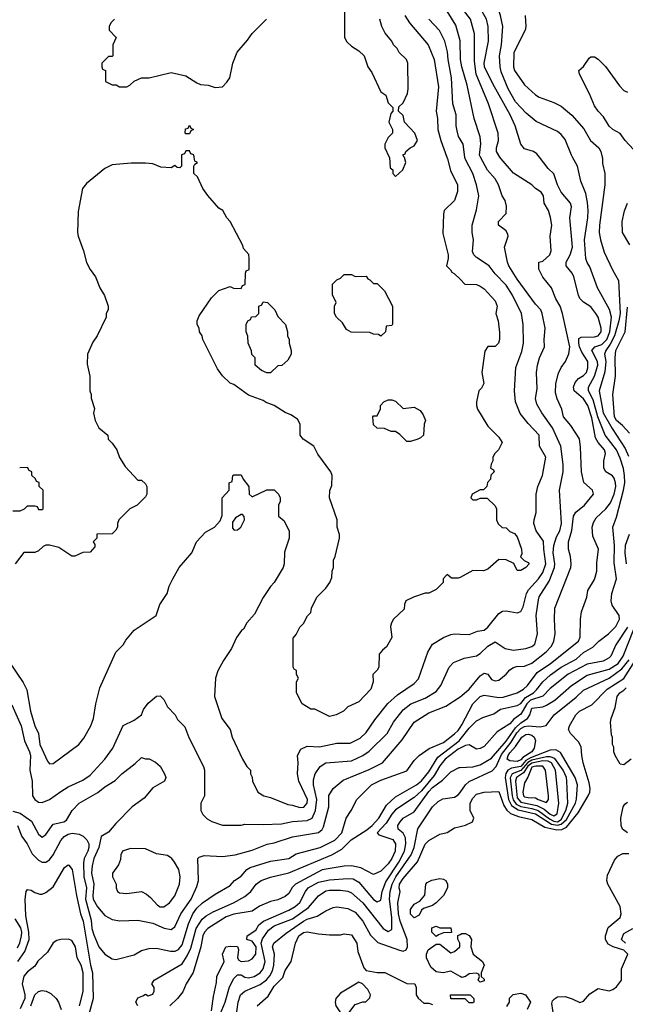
# Model space of a CAD drawing. Header units: inches. Extents: x 1793389 to 1900389, y 320802 to 470796.
# Tile 212 of 256: x 1837607 to 1840898, y 375398 to 380746. Entities that reach past the tile are written whole.
import ezdxf

# ---------------------------------------------------------------- set-up
doc = ezdxf.new("R2010")
doc.units = ezdxf.units.IN
doc.header["$MEASUREMENT"] = 0
for name, color, linetype in [('B8337', 7, 'Continuous'), ('B8338', 7, 'Continuous'), ('B8347', 7, 'Continuous'), ('B8348', 7, 'Continuous')]:
    doc.layers.add(name, color=color, linetype=linetype)

msp = doc.modelspace()

# ---------------------------------------------------------------- linework, layer by layer
at = {"layer": 'B8337', "color": 2}
for points, elevation in [([(1838487.1, 380000), (1838486, 379950), (1838478, 379942), (1838463.6, 379943.6), (1838450, 379954), (1838430, 379942), (1838374, 379946), (1838330, 379962.8), (1838290, 379966.8), (1838212.9, 379967.1), (1838110, 379957.3), (1838070, 379938.8), (1837970, 379856), (1837949.2, 379830), (1837924.7, 379704.7), (1837921.2, 379590), (1837925.2, 379570), (1837954, 379490), (1837970, 379428), (1837989.5, 379389.5), (1838019, 379350), (1838042, 379290), (1838068.9, 379248.9), (1838088, 379190), (1838088, 379170), (1838078, 379150), (1838078, 379130), (1838028, 379030), (1838004.7, 378995.3), (1837975.3, 378930), (1837974.6, 378874.6), (1837988.7, 378810), (1837988.7, 378730), (1837995.3, 378710), (1837995.3, 378690), (1838013.6, 378633.6), (1838008.9, 378608.9), (1838018, 378570), (1838038, 378530), (1838086, 378490), (1838087.3, 378467.3), (1838110, 378446), (1838135.3, 378410), (1838149.1, 378369.1), (1838180.2, 378320.2), (1838250, 378246), (1838270, 378246), (1838290, 378226), (1838298, 378210), (1838298, 378170), (1838290, 378154), (1838246, 378110), (1838206, 378090), (1838146, 378030), (1838138, 378010), (1838138, 377990), (1838130, 377974), (1838110, 377954), (1838027.3, 377952.7), (1838026, 377930), (1838006, 377910), (1838016.4, 377896.4), (1838016.4, 377883.6), (1837990, 377854), (1837950, 377852), (1837907.3, 377832.7), (1837890, 377832), (1837819.6, 377879.6), (1837770, 377892), (1837750, 377892), (1837734.6, 377885.4), (1837710, 377862), (1837690, 377852), (1837630, 377852), (1837582, 377790)], 230), ([(1840000, 377717.3), (1839990, 377712), (1839952.7, 377712.7), (1839930, 377732), (1839926, 377730), (1839908, 377710), (1839908, 377690), (1839870, 377652), (1839830, 377632), (1839810, 377632), (1839746, 377610), (1839706, 377590), (1839698, 377570), (1839696.4, 377543.6), (1839638, 377490), (1839628, 377470), (1839622, 377450), (1839628.7, 377390), (1839600.4, 377339.6), (1839578, 377322), (1839560.4, 377299.6), (1839558, 377230), (1839550, 377214), (1839526, 377190), (1839528, 377150), (1839515.3, 377110), (1839450, 377042), (1839390, 377014), (1839366, 376990), (1839326, 376970), (1839290, 376962), (1839210, 377002), (1839190, 377002), (1839142, 377030), (1839112, 377090), (1839112, 377150), (1839122, 377170), (1839112, 377190), (1839111.6, 377211.6), (1839098, 377218), (1839094, 377230), (1839092.7, 377387.3), (1839110, 377406), (1839130, 377446), (1839150, 377466), (1839171.6, 377508.4), (1839190, 377526), (1839192, 377550), (1839222, 377610), (1839270, 377658), (1839292, 377690), (1839303.6, 377716.4), (1839304.7, 377750), (1839311.6, 377771.6), (1839312, 377810), (1839322, 377830), (1839344.7, 377930), (1839344.7, 377950), (1839332, 377990), (1839331.3, 378030), (1839291.3, 378150), (1839291.6, 378188.4), (1839303.6, 378216.4), (1839304.7, 378270), (1839298, 378290), (1839226.8, 378386.8), (1839204.7, 378430), (1839147.5, 378467.5), (1839132, 378490), (1839132, 378550), (1839116.9, 378576.9), (1839079.8, 378599.8), (1839050, 378612), (1838990, 378651.3), (1838947.1, 378667.1), (1838930, 378678), (1838850, 378706), (1838770, 378764.7), (1838750, 378772), (1838710, 378812), (1838682, 378850), (1838602, 379010), (1838598, 379030), (1838584.7, 379050), (1838582, 379070), (1838572, 379090), (1838572, 379110), (1838582, 379138), (1838650, 379235.3), (1838690, 379275.3), (1838750, 379298), (1838768.9, 379288.9), (1838810, 379286), (1838818, 379302), (1838832.7, 379307.3), (1838834, 379370), (1838838, 379382), (1838854, 379390), (1838854, 379450), (1838851.6, 379471.6), (1838823.6, 379503.6), (1838819.6, 379519.6), (1838751.3, 379650), (1838732, 379670), (1838711.3, 379710), (1838690, 379722), (1838630, 379792), (1838602, 379830), (1838572.7, 379892.7), (1838554, 379910), (1838554, 379950), (1838558, 379962), (1838574, 379970), (1838558, 379978), (1838554.6, 380000)], 230), ([(1839615.3, 380000), (1839616.9, 379996.9), (1839621, 379941), (1839634, 379930), (1839634, 379910), (1839650, 379894), (1839688.4, 379931.6), (1839706, 379970), (1839698, 379998), (1839696.6, 380000)], 234), ([(1839928.1, 380000), (1839931.8, 379990), (1839947.3, 379927.3), (1839986.6, 379850), (1839986, 379814), (1839970, 379764.7), (1839914, 379710), (1839909, 379690), (1839905.6, 379585.6), (1839935.3, 379470), (1839935.3, 379450), (1839926, 379410), (1839948.4, 379388.4), (1839955.3, 379375.3), (1839968.4, 379368.4), (1840000, 379336.4)], 230), ([(1837570, 378078), (1837610, 378078), (1837634, 378090), (1837650, 378106), (1837690, 378106), (1837702, 378102), (1837710, 378086), (1837730, 378086), (1837734, 378090), (1837734, 378190), (1837714, 378210), (1837712.7, 378232.7), (1837698, 378238), (1837692.7, 378252.7), (1837674, 378270), (1837674, 378290), (1837658, 378298), (1837650, 378314), (1837607.3, 378312.7)], 230), ([(1837505.1, 377325.1), (1837626.9, 377146.9), (1837646.6, 377106.6), (1837666.7, 376990), (1837688.8, 376910), (1837710.4, 376870), (1837716.3, 376810), (1837758, 376718), (1837770, 376704.7), (1837790, 376706), (1837928.7, 376810), (1837955.5, 376844.5), (1837994, 376910), (1838009, 376950), (1838021.2, 377030), (1838043.2, 377116.8), (1838129.3, 377310.7), (1838168.7, 377350), (1838183.2, 377376.8), (1838230, 377431), (1838348, 377510), (1838368.7, 377570), (1838408.7, 377630), (1838419, 377670), (1838439, 377710), (1838474, 377770), (1838542, 377850), (1838568, 377910), (1838616.4, 377963.6), (1838666, 377990), (1838696.4, 378023.6), (1838707.3, 378052.7), (1838708, 378150), (1838746, 378190), (1838746, 378230), (1838762, 378238), (1838766, 378270), (1838770, 378274), (1838810, 378274), (1838822, 378250), (1838852, 378210), (1838854, 378170), (1838870, 378154), (1838950, 378192), (1838990, 378192), (1839014, 378170), (1839022, 378150), (1839022, 378130), (1839014, 378110), (1839014, 378050), (1839043.6, 378023.6), (1839071.6, 377968.4), (1839071.3, 377930), (1839045.4, 377854.6), (1839044.7, 377790), (1839038, 377770), (1838990.8, 377689.2), (1838970, 377668), (1838930, 377608), (1838882.8, 377517.2), (1838842, 377470), (1838823.6, 377436.4), (1838811.6, 377428.4), (1838784.7, 377390), (1838758, 377330), (1838714.4, 377265.6), (1838684.7, 377210), (1838671.3, 377170), (1838666, 377070), (1838706, 376950), (1838750.9, 376890.9), (1838762, 376850), (1838818, 376730), (1838842, 376690), (1838862, 376670), (1838862, 376650), (1838871.1, 376631.1), (1838872, 376610), (1838902, 376550), (1838934, 376530), (1838970, 376522), (1839063.4, 376483.4), (1839090, 376480.7), (1839130, 376467.7), (1839151.3, 376468.7), (1839169.2, 376490), (1839171.1, 376510), (1839123.6, 376610), (1839116.9, 376650), (1839119.5, 376710), (1839116, 376750), (1839135.1, 376784.9), (1839170, 376800.7), (1839235.9, 376795.9), (1839330, 376817.1), (1839402.5, 376817.5), (1839456.6, 376843.4), (1839490, 376874), (1839536.1, 376943.9), (1839608.2, 377031.8), (1839660.8, 377079.2), (1839750, 377140.7), (1839774.2, 377165.8), (1839825.2, 377310), (1839850, 377354), (1839909.6, 377390.4), (1839950, 377407.3), (1839970, 377410.7), (1840000, 377409.4)], 226), ([(1837564.5, 377024.5), (1837615.5, 376910), (1837634, 376830), (1837661.1, 376770), (1837665.3, 376750), (1837662.4, 376670), (1837675.5, 376610), (1837677.3, 376530), (1837690, 376511), (1837710, 376496), (1837730, 376494.8), (1837770, 376510.8), (1837830, 376554.8), (1837870, 376578.8), (1837950, 376614.8), (1837990, 376642.8), (1838069.2, 376730), (1838113.2, 376790), (1838170, 376912), (1838230, 376942), (1838268.7, 376970), (1838280.9, 376999.1), (1838305.6, 377034.4), (1838350, 377072), (1838370, 377074), (1838390, 377054), (1838410, 377014), (1838452, 376970), (1838465.4, 376945.4), (1838505.4, 376905.4), (1838527.1, 376847.1), (1838606, 376690), (1838611, 376670), (1838611.3, 376530), (1838592, 376490), (1838591.6, 376451.6), (1838602, 376430), (1838625.4, 376405.4), (1838651.1, 376391.1), (1838710, 376371), (1838810, 376370.8), (1838830, 376377.3), (1838930, 376374), (1839030, 376379.1), (1839089.7, 376390.3), (1839170, 376397), (1839196.2, 376410), (1839214.3, 376450), (1839221, 376510), (1839204.2, 376590), (1839203.3, 376616.7), (1839212.7, 376650), (1839239, 376690), (1839270, 376710.6), (1839410, 376720.5), (1839471.2, 376748.8), (1839506.2, 376773.8), (1839603.7, 376870), (1839638, 376930), (1839690, 376998), (1839733.2, 377030), (1839810, 377061.6), (1839870, 377097.3), (1839895.1, 377130), (1839941.2, 377230), (1839964.8, 377255.2), (1840000, 377269.7)], 222), ([(1837570, 376447.6), (1837610, 376436.4), (1837672.1, 376392.1), (1837710, 376322.8), (1837730, 376306.8), (1837750, 376321), (1837790, 376376), (1837848, 376390), (1837862, 376398), (1837892.3, 376450), (1837929.7, 376490.3), (1838031.6, 376548.4), (1838070, 376578.8), (1838126, 376614), (1838162, 376650), (1838234.2, 376705.8), (1838264.7, 376735.3), (1838270, 376738), (1838290, 376731.3), (1838310, 376731.3), (1838346, 376714), (1838370, 376691.3), (1838394.8, 376650), (1838401, 376630), (1838394.8, 376610), (1838330, 376573.2), (1838282.8, 376517.2), (1838219.1, 376470), (1838130, 376380.9), (1838090, 376333.2), (1838050.6, 376309.4), (1838037, 376250), (1838010.3, 376190), (1838000.8, 376150), (1837997.3, 376110), (1838010.2, 376050), (1838004.4, 375990), (1838006.7, 375970), (1838030, 375927.3), (1838070, 375881), (1838110, 375858), (1838150.9, 375850.9), (1838250, 375854.8), (1838330, 375839.1), (1838392.5, 375812.5), (1838430, 375804), (1838450, 375818.8), (1838483, 375890), (1838538.7, 375970), (1838570, 376038), (1838578, 376070), (1838575.3, 376190), (1838583.2, 376196.8), (1838610, 376206.8), (1838710, 376200.4), (1838778, 376210), (1838870, 376236), (1838952, 376268), (1838990, 376275.5), (1839090, 376308.2), (1839230, 376330.6), (1839250, 376346.8), (1839257.7, 376362.3), (1839287.8, 376470), (1839287.8, 376532.2), (1839309.6, 376570.4), (1839364.4, 376615.6), (1839506.7, 376673.3), (1839579.3, 376710), (1839685.4, 376834.6), (1839750, 376930.7), (1839830, 376982), (1839923.3, 377016.7), (1840000, 377068.1)], 218), ([(1837594.8, 376370), (1837619.1, 376310), (1837647.3, 376270), (1837675.6, 376215.6), (1837710, 376180.7), (1837730, 376170.7), (1837750, 376170.6), (1837770, 376182), (1837789.6, 376210), (1837830, 376287.3), (1837849.8, 376310.2), (1837870, 376323.1), (1837892.6, 376327.4), (1837930, 376321.5), (1837952, 376312), (1837972.3, 376292.3), (1837982.6, 376270), (1837983.1, 376250), (1837978.3, 376230), (1837958, 376190), (1837954.1, 376165.9), (1837956.5, 376090), (1837970.2, 376030), (1837965.6, 375970), (1837995.3, 375855.3), (1838000.2, 375810), (1838010, 375774.8), (1838037.3, 375710), (1838070, 375671), (1838110, 375646), (1838130, 375641), (1838230, 375666.8), (1838269.3, 375690.7), (1838310, 375700.7), (1838350, 375703), (1838426.9, 375686.9), (1838452.8, 375687.2), (1838470, 375695.5), (1838490, 375720.7), (1838523.9, 375836.1), (1838548, 375890), (1838570, 375920.5), (1838600.9, 375950), (1838670, 375997.3), (1838750, 376042.8), (1838774, 376070), (1838810, 376094.8), (1838841.2, 376130), (1838858.7, 376141.3), (1838970, 376174.9), (1839068.7, 376190), (1839110, 376214.9), (1839239, 376250), (1839319.5, 376290), (1839358, 376330), (1839381.2, 376410), (1839409, 376450), (1839439, 376510), (1839519, 376590), (1839570, 376616.3), (1839710, 376666.8), (1839750, 376722), (1839778, 376750), (1839832.5, 376787.5), (1839910, 376820.5), (1839970, 376866.4), (1839990, 376886), (1840000, 376901.1)], 214), ([(1838249, 375390), (1838238, 375410), (1838250, 375434), (1838276.4, 375443.6), (1838290, 375454), (1838304.7, 375444.7), (1838330, 375454), (1838338, 375470), (1838338, 375490), (1838326, 375510), (1838338, 375530), (1838490, 375618), (1838518, 375662), (1838536.8, 375703.2), (1838565.3, 375810), (1838598.8, 375861.2), (1838620.6, 375879.4), (1838658.8, 375901.2), (1838769.3, 375950), (1838830, 375983), (1838863.7, 376010), (1838892.7, 376050), (1838919, 376070), (1838970, 376088), (1839070, 376112.7), (1839304, 376210), (1839358.3, 376241.7), (1839407.9, 376292.1), (1839493.9, 376346.1), (1839522.6, 376370), (1839558, 376410), (1839600.5, 376479.5), (1839650, 376524.9), (1839763.7, 376590), (1839790, 376612.2), (1839830, 376660.3), (1839879.5, 376740.5), (1839994.8, 376830), (1840000, 376836.5)], 210), ([(1840000, 376788.8), (1839990, 376783.6), (1839918.3, 376730), (1839890, 376693.7), (1839859.6, 376640.4), (1839790, 376557.3), (1839750, 376522), (1839650, 376454), (1839628.9, 376431.1), (1839598.8, 376381.2), (1839549.4, 376330), (1839558.6, 376318.6), (1839633.8, 376293.8), (1839649.6, 376270), (1839646.6, 376230), (1839630, 376190.6), (1839610, 376161.6), (1839570, 376122), (1839530, 376102.8), (1839459.9, 376139.9), (1839410, 376150.5), (1839370, 376148.4), (1839250, 376128.5), (1839105.2, 376050), (1839087.9, 376032.1), (1839070, 376000.7), (1839050, 375983), (1839010, 375964.9), (1838970, 375957.3), (1838909.6, 375930.4), (1838870, 375904.9), (1838770, 375887.7), (1838730, 375872.4), (1838630, 375810.4), (1838612, 375790), (1838603, 375770), (1838591.3, 375710), (1838549.7, 375570.3), (1838512.7, 375510), (1838493.8, 375466.2), (1838465.2, 375430), (1838422.7, 375390)], 206), ([(1838650, 375362), (1838660.2, 375439.8), (1838676.4, 375516.4), (1838678, 375550), (1838718, 375630), (1838708.7, 375670), (1838728, 375710), (1838750, 375714), (1838791.3, 375711.3), (1838795.3, 375695.3), (1838790.8, 375650), (1838798, 375638), (1838810, 375630.8), (1838850, 375634.4), (1838870, 375644.4), (1838890, 375670.8), (1838892, 375710), (1838870, 375740.5), (1838842, 375750), (1838842.7, 375770), (1838890, 375800.7), (1838907.3, 375830), (1838932, 375850), (1839070, 375908.9), (1839104.5, 375930), (1839130, 375950.7), (1839159.7, 376010), (1839175.1, 376030), (1839230, 376062), (1839290, 376074), (1839390, 376081.7), (1839419, 376079), (1839450, 376061.6), (1839530, 375968.2), (1839550, 375954), (1839570, 375964.7), (1839576, 376010), (1839596, 376064), (1839667.6, 376170), (1839698, 376230), (1839705.1, 376270), (1839703.3, 376303.3), (1839690, 376327), (1839663.7, 376350), (1839662, 376370), (1839675.1, 376390), (1839691.3, 376408.7), (1839750, 376443.8), (1839830, 376553.4), (1839850, 376574.9), (1839904.4, 376615.6), (1839950, 376660.7), (1839995.5, 376684.5), (1840000, 376684.7)], 202), ([(1838679, 375301), (1838724.4, 375410), (1838747.3, 375492.7), (1838770, 375539.1), (1838790, 375558.4), (1838810, 375558.4), (1838830, 375546.4), (1838850, 375542), (1838881.2, 375550), (1838914, 375570), (1838930, 375590.8), (1838941.1, 375630), (1838919.4, 375730), (1838926.7, 375753.3), (1838959.3, 375800.7), (1838990, 375824.2), (1839090, 375863.1), (1839175.9, 375924.1), (1839230, 375987.7), (1839270, 376014), (1839290, 376018.7), (1839350, 376018.7), (1839390, 376012.4), (1839410, 376003), (1839472.2, 375950), (1839582, 375810), (1839610, 375794), (1839630, 375804.7), (1839628.3, 375870), (1839616.8, 375970), (1839620.3, 376010), (1839630.7, 376050), (1839651.8, 376090), (1839734.8, 376210), (1839750.9, 376250), (1839770, 376351.3), (1839850, 376470.8), (1839880.1, 376499.9), (1839905.4, 376514.6), (1839970, 376523), (1839990, 376535.5), (1840000, 376549.3)], 198), ([(1838778, 375290), (1838793.6, 375410), (1838807.6, 375450), (1838829.7, 375470.3), (1838914.4, 375505.6), (1838948.1, 375531.9), (1838966.4, 375553.6), (1838980.3, 375579.7), (1838988.6, 375610), (1838991.3, 375671.3), (1838980.9, 375710), (1838989, 375730), (1839055.2, 375784.8), (1839150, 375850.3), (1839170, 375861.1), (1839223.5, 375876.5), (1839270, 375905.5), (1839310, 375924), (1839330, 375927.3), (1839390, 375918), (1839430, 375898), (1839472.4, 375850), (1839513.5, 375773.5), (1839553.7, 375733.7), (1839670, 375692.7), (1839690, 375687.7), (1839706.3, 375693.7), (1839714, 375710), (1839712.8, 375750), (1839675.3, 375850), (1839665.8, 375890), (1839660.9, 375950), (1839675.1, 376010), (1839669.7, 376029.7), (1839671.1, 376050), (1839690, 376082), (1839767.9, 376172.1), (1839810, 376267.3), (1839830, 376288), (1839890, 376322), (1839930, 376330.8), (1839970, 376356), (1840000, 376363.6)], 194), ([(1837597.4, 375630), (1837635.5, 375684.5), (1837658.3, 375750), (1837657.7, 375790), (1837641.5, 375878.5), (1837637.2, 375970), (1837642, 376010), (1837650, 376022), (1837670, 376018), (1837690, 376004.7), (1837716.9, 375996.9), (1837730, 375996), (1837750, 376006), (1837790, 376036), (1837850, 376141), (1837870, 376156), (1837874, 376154), (1837892.7, 376130), (1837915.3, 375990), (1837936.9, 375890), (1837951.4, 375850), (1837992.9, 375610), (1838003.6, 375570), (1838007, 375430), (1837962.7, 375270)], 210), ([(1837595.4, 375704.6), (1837607.7, 375732.3), (1837617.4, 375770), (1837618.5, 375790), (1837613, 375813), (1837582.9, 375862.9)], 214), ([(1838898, 375390), (1838958, 375442), (1838990, 375496), (1839036.5, 375543.5), (1839050, 375582), (1839082, 375630), (1839105.1, 375730), (1839124.5, 375770), (1839150, 375787.7), (1839170, 375792.7), (1839230, 375780.5), (1839290, 375774.8), (1839350, 375776), (1839370, 375781), (1839410, 375776), (1839439.1, 375730), (1839444.9, 375684.9), (1839476.9, 375596.9), (1839490, 375582), (1839550, 375571.3), (1839590.9, 375570.9), (1839710, 375512), (1839754, 375510), (1839762, 375490), (1839762, 375450), (1839771.6, 375431.6), (1839803.6, 375403.6), (1839830, 375404.7), (1839850, 375398)], 190), ([(1840000, 375549.8), (1839950, 375579), (1839908.9, 375568.9), (1839870, 375574), (1839840.2, 375600.2), (1839817.2, 375650), (1839817.2, 375670), (1839826, 375694), (1839870, 375724.7), (1839890, 375724.7), (1839950, 375678), (1839970, 375684.7), (1839998, 375710), (1839998, 375730), (1839988, 375752), (1839987.3, 375772.7), (1840000, 375777.9)], 190), ([(1837932.4, 375390), (1837952.7, 375467.3), (1837951.7, 375570), (1837941.6, 375610), (1837919.1, 375650), (1837910.5, 375710), (1837890, 375744.7), (1837870, 375752), (1837830, 375751), (1837810, 375744.7), (1837790, 375731.3), (1837759.1, 375680.9), (1837706.8, 375633.2), (1837690, 375604.7), (1837650, 375574.8), (1837630, 375550.8), (1837621.3, 375510), (1837635.4, 375450), (1837636, 375430), (1837610, 375373.4)], 206), ([(1837668.6, 375390), (1837689.8, 375450.2), (1837710, 375468.2), (1837730, 375473), (1837750.4, 375470.4), (1837776.7, 375456.7), (1837804.9, 375430), (1837819.1, 375410), (1837833.4, 375370)], 202), ([(1840000, 375427.8), (1839950, 375428.7), (1839948, 375450), (1840000, 375450)], 190)]:
    msp.add_lwpolyline(points, dxfattribs=dict(at, elevation=elevation))
for points, elevation in [([(1839430, 379352), (1839490, 379354), (1839498, 379338), (1839510, 379334), (1839530, 379314), (1839550, 379314), (1839590, 379274), (1839632, 379190), (1839632.7, 379092.7), (1839630, 379086), (1839598, 379082), (1839594, 379050), (1839570, 379028), (1839556.4, 379036.4), (1839530, 379038), (1839510, 379048), (1839408.4, 379048.4), (1839383.1, 379063.1), (1839360.4, 379100.4), (1839328.7, 379130), (1839318, 379150), (1839318, 379190), (1839326, 379210), (1839307.3, 379252.7), (1839306, 379310), (1839330, 379334), (1839350, 379342), (1839370, 379362), (1839410, 379362)], 230), ([(1838950, 378828), (1838920.4, 378840.4), (1838886, 378870), (1838886, 378910), (1838868.4, 378928.4), (1838867.3, 378947.3), (1838848, 378990), (1838847.3, 379027.3), (1838838, 379050), (1838838, 379090), (1838846, 379110), (1838862, 379118), (1838867.3, 379132.7), (1838890, 379134), (1838906, 379150), (1838906, 379190), (1838922, 379198), (1838930, 379214), (1838954, 379210), (1838994, 379170), (1839010, 379134), (1839050.9, 379090.9), (1839062, 379050), (1839062, 379030), (1839072, 379010), (1839072, 378990), (1839082, 378950), (1839082, 378930), (1839063.6, 378896.4), (1839031.6, 378868.4), (1839010, 378866), (1838970, 378828)], 230), ([(1839690, 378634), (1839750, 378642), (1839783.6, 378623.6), (1839799.8, 378599.8), (1839812, 378570), (1839804.7, 378550), (1839802, 378490), (1839785.4, 378474.6), (1839770, 378468), (1839730, 378455.3), (1839710, 378455.3), (1839672.9, 378492.9), (1839650, 378508.7), (1839626, 378510), (1839590, 378526), (1839550, 378528), (1839530, 378546), (1839526, 378590), (1839530, 378594), (1839550, 378594), (1839567.3, 378632.7), (1839568, 378650), (1839586, 378670), (1839610, 378682), (1839630, 378682), (1839650, 378674)], 230), ([(1838818, 378058), (1838810, 378058), (1838779.6, 378040.4), (1838763.6, 378016.4), (1838763.6, 377983.6), (1838772.7, 377972.7), (1838790, 377976), (1838808.7, 377990), (1838828, 378030), (1838827.3, 378047.3)], 226), ([(1838210, 376244.5), (1838166, 376230), (1838156, 376210), (1838154.4, 376185.6), (1838144.5, 376155.5), (1838111, 376110), (1838111.3, 376090), (1838131, 376050), (1838131.3, 376030), (1838138, 376010), (1838150, 376002.8), (1838190, 376000.7), (1838270, 376011), (1838296.8, 375996.8), (1838318.5, 375978.5), (1838355.9, 375935.9), (1838370, 375927.3), (1838390, 375927.3), (1838421.2, 375950), (1838450, 375986.8), (1838476, 376050), (1838479.3, 376090), (1838472.7, 376130), (1838449.3, 376170), (1838434.5, 376190), (1838410, 376207.3), (1838350, 376216.3), (1838290, 376242.4)], 222), ([(1839750, 375868), (1839730, 375888), (1839730, 375914), (1839750, 375942), (1839782, 375958), (1839809.2, 375990.8), (1839814, 376050), (1839820.9, 376059.1), (1839846.8, 376073.2), (1839890, 376081), (1839910, 376078), (1839922, 376070), (1839931, 376050), (1839930.8, 376030), (1839910.6, 375989.4), (1839870, 375948.7), (1839850, 375935.3), (1839802, 375918), (1839791.1, 375908.9), (1839776.9, 375883.1)], 190), ([(1839890, 375814), (1839950, 375814), (1839952.7, 375787.3), (1839910, 375786), (1839883.6, 375776.4), (1839870, 375766), (1839846, 375790), (1839847.3, 375812.7), (1839870, 375822)], 190), ([(1839450, 375519), (1839350, 375458), (1839324.7, 375430), (1839321, 375410), (1839324.7, 375390), (1839350, 375352), (1839370, 375338), (1839390, 375344.7), (1839430, 375398), (1839471.3, 375411.3), (1839488.7, 375411.3), (1839510, 375434), (1839514, 375450), (1839498.6, 375478.6), (1839470, 375509)], 190)]:
    msp.add_lwpolyline(points, close=True, dxfattribs=dict(at, elevation=elevation))
at = {"layer": 'B8338', "color": 2}
for points, elevation in [([(1840000, 380631.9), (1839976.1, 380716.1), (1839907, 380830)], 222), ([(1838122, 380750), (1838102, 380730), (1838094, 380710), (1838094, 380690), (1838132, 380650), (1838114, 380610), (1838114, 380550), (1838110, 380546), (1838090, 380546), (1838074, 380530), (1838054, 380510), (1838054, 380490), (1838058, 380478), (1838074, 380470), (1838074, 380410), (1838110, 380392), (1838131.6, 380391.6), (1838150, 380382), (1838190, 380382), (1838206, 380390), (1838228.4, 380411.6), (1838268.9, 380431.1), (1838310, 380431.3), (1838430, 380458.8), (1838510, 380441), (1838570, 380402.8), (1838590, 380394.8), (1838630.9, 380390.9), (1838670, 380378), (1838710, 380382), (1838733.6, 380406.4), (1838748.9, 380431.1), (1838765.2, 380510), (1838789, 380570), (1838845.6, 380634.4), (1838870, 380671.3), (1838948, 380750)], 234), ([(1839372, 380790), (1839372, 380650), (1839385.4, 380625.4), (1839410, 380602), (1839450, 380578), (1839478, 380550), (1839498, 380490), (1839519.8, 380459.8), (1839570, 380354), (1839596.9, 380336.9), (1839610, 380294), (1839634, 380270), (1839634, 380250), (1839623.6, 380236.4), (1839612, 380190), (1839632, 380150), (1839632, 380130), (1839610, 380106), (1839592, 380070), (1839591.3, 380050), (1839615.3, 380000)], 234), ([(1839696.6, 380000), (1839688.4, 380011.6), (1839702, 380018), (1839706, 380030), (1839728.9, 380051.1), (1839750, 380062), (1839768, 380090), (1839754, 380130), (1839698, 380190), (1839690, 380226), (1839666, 380250), (1839667.3, 380272.7), (1839690, 380294), (1839714.6, 380345.4), (1839718, 380370), (1839715.3, 380510), (1839708, 380530), (1839668.9, 380568.9), (1839658, 380590), (1839638, 380610), (1839628.9, 380628.9), (1839592.9, 380672.9), (1839574, 380710), (1839564, 380750)], 234), ([(1839699.3, 380770), (1839726, 380730), (1839826.6, 380610), (1839858.4, 380530), (1839882.5, 380382.5), (1839869.5, 380250), (1839878, 380210), (1839879.6, 380150), (1839895.1, 380090), (1839928.1, 380000)], 230), ([(1840000, 380098.2), (1839991.8, 380111.8), (1839983.3, 380143.3), (1839978, 380170), (1839978, 380230), (1839960.9, 380290), (1839953.6, 380430), (1839934.7, 380530), (1839931.3, 380571.3), (1839917, 380630), (1839887.7, 380687.7), (1839829.3, 380750)], 226), ([(1838554.6, 380000), (1838552.7, 380012.7), (1838538, 380018), (1838530, 380034), (1838510, 380034), (1838502, 380018), (1838487.3, 380012.7), (1838487.1, 380000)], 230)]:
    msp.add_lwpolyline(points, dxfattribs=dict(at, elevation=elevation))
at = {"layer": 'B8338', "color": 2, "elevation": 230}
msp.add_lwpolyline([(1838510, 380126), (1838506, 380130), (1838507.3, 380152.7), (1838522, 380158), (1838530, 380174), (1838538, 380158), (1838552, 380150), (1838538, 380142), (1838530, 380126)], close=True, dxfattribs=at)
at = {"layer": 'B8347', "color": 2}
for points, elevation in [([(1840000, 376836.5), (1840050, 376898.7), (1840090, 376937.3), (1840123.3, 376956.7), (1840183.3, 376976.7), (1840219.3, 377000.7), (1840310, 377021.1), (1840330, 377032), (1840355.4, 377064.6), (1840398, 377090), (1840414.6, 377105.4), (1840450, 377150.4), (1840491.8, 377188.2), (1840550, 377230.3), (1840630, 377272.4), (1840670, 377308.2), (1840721.6, 377338.4), (1840753.2, 377370), (1840806, 377410), (1840846.6, 377450), (1840866.6, 377490), (1840863.7, 377510), (1840825.4, 377565.4), (1840820.9, 377590), (1840823.7, 377630), (1840849.3, 377710), (1840836.9, 377796.9), (1840839.7, 377890), (1840829.4, 377989.4), (1840850, 378044.7), (1840888.7, 378190), (1840894.2, 378230), (1840892.9, 378270), (1840888.4, 378308.4), (1840870, 378365.2), (1840849.7, 378410), (1840788.5, 378490), (1840748.7, 378588.7), (1840722.4, 378682.4), (1840698.3, 378730), (1840696.9, 378750), (1840731, 378810), (1840748.6, 378870), (1840747.3, 378890), (1840716.2, 378950), (1840731.2, 378968.8), (1840770, 378981.8), (1840797.3, 379010), (1840812.7, 379050), (1840822.6, 379130), (1840812.3, 379172.3), (1840746, 379290), (1840704.7, 379404.7), (1840690, 379428), (1840682.7, 379450), (1840675.6, 379550), (1840693.3, 379670), (1840695.1, 379710), (1840692.9, 379752.9), (1840682.5, 379802.5), (1840656, 379870), (1840638, 379950), (1840611.3, 380000)], 210), ([(1840000, 377068.1), (1840010, 377074.8), (1840049.3, 377110), (1840110, 377182), (1840130, 377197.3), (1840150, 377191), (1840170, 377162.8), (1840190, 377154.8), (1840210, 377158.8), (1840249.5, 377190.5), (1840270, 377214.8), (1840290, 377227.3), (1840307.3, 377232.7), (1840350, 377234.9), (1840390, 377250.4), (1840466.8, 377313.2), (1840496.2, 377343.8), (1840509.5, 377370), (1840517, 377410), (1840512.3, 377490), (1840515.1, 377550), (1840600.9, 377770), (1840602.7, 377790), (1840599.3, 377830), (1840589.4, 377870), (1840589.3, 377910), (1840608, 377972), (1840616.2, 378050), (1840628, 378072), (1840676, 378110), (1840724, 378170), (1840719, 378190), (1840672.9, 378232.9), (1840659, 378290), (1840654.8, 378425.2), (1840649.4, 378469.4), (1840601.5, 378541.5), (1840562.7, 378590), (1840553.2, 378630), (1840527.7, 378687.7), (1840519.1, 378719.1), (1840519.6, 378770), (1840534, 378826), (1840550, 378858), (1840573.2, 378890), (1840590, 378932), (1840595.6, 378970), (1840557, 379150), (1840543.7, 379190), (1840520.9, 379230), (1840496, 379290), (1840450, 379348.7), (1840428.7, 379391.3), (1840428, 379430), (1840450, 379434), (1840488, 379470), (1840495.3, 379490), (1840489.2, 379570), (1840498, 379630), (1840491.9, 379671.9), (1840480.9, 379710), (1840456, 379750), (1840452.3, 379790), (1840441.2, 379810), (1840409, 379830), (1840390, 379849), (1840290, 379913.2), (1840222.7, 379990), (1840216.3, 380000)], 218), ([(1840000, 377409.4), (1840050, 377407.3), (1840095.5, 377424.5), (1840130, 377430.8), (1840150, 377447.3), (1840210, 377520.7), (1840230, 377534), (1840250, 377534.8), (1840310, 377524), (1840330, 377531), (1840342, 377558), (1840360.5, 377630), (1840371.6, 377650), (1840426, 377710), (1840450, 377743.8), (1840466, 377790), (1840454.3, 377870), (1840454, 377914), (1840414, 377970), (1840400.9, 378010), (1840402, 378030), (1840413.6, 378070), (1840413.6, 378170), (1840422.9, 378210), (1840447, 378270), (1840466.6, 378370), (1840432.3, 378430), (1840429.2, 378490), (1840370, 378552.7), (1840327.3, 378607.2), (1840300.5, 378670), (1840296, 378730), (1840302.9, 378857.1), (1840335.3, 378944.7), (1840345.1, 378990), (1840342.7, 379090), (1840334, 379150), (1840285.1, 379250), (1840250, 379303.7), (1840190, 379366), (1840157.2, 379410), (1840090, 379454), (1840074, 379470), (1840066.6, 379486.6), (1840072.7, 379550), (1840065.2, 379590), (1840066, 379630), (1840090, 379714), (1840101.2, 379790), (1840089.5, 379850), (1840069.5, 379910), (1840027, 379990), (1840025.8, 380000)], 226), ([(1840000, 376901.1), (1840010, 376916.3), (1840070, 377030.6), (1840110, 377070.6), (1840130, 377077.1), (1840210, 377064.6), (1840233.7, 377066.3), (1840310, 377090.4), (1840345.2, 377110), (1840367, 377130), (1840419.1, 377200.9), (1840491.8, 377250), (1840642.7, 377370), (1840652.7, 377392.7), (1840654, 377490), (1840659, 377530), (1840689, 377610), (1840693.6, 377646.4), (1840730, 377704.7), (1840742.9, 377750), (1840743.3, 377796.7), (1840751.8, 377870), (1840721.7, 377941.7), (1840717, 377990), (1840724.4, 378015.6), (1840739.3, 378040.7), (1840791, 378089), (1840817.4, 378122.6), (1840838, 378170), (1840845.4, 378210), (1840844.7, 378230), (1840836.4, 378256.4), (1840828, 378268), (1840792.7, 378290), (1840781.6, 378310), (1840780.7, 378350), (1840789.5, 378390), (1840783.7, 378410), (1840749.5, 378450), (1840735.4, 378475.4), (1840716, 378584), (1840694.5, 378650), (1840670, 378687.8), (1840619.5, 378730), (1840617, 378750), (1840624.7, 378775.3), (1840643, 378797), (1840670, 378813), (1840687, 378830), (1840694.5, 378854.5), (1840694, 378890), (1840661.2, 378941.2), (1840649, 378969), (1840644.4, 378990), (1840645.7, 379014.3), (1840658.4, 379021.6), (1840730, 379023.1), (1840750, 379028.4), (1840766, 379050), (1840766, 379070), (1840749.3, 379130), (1840738, 379150), (1840710, 379186), (1840670, 379212.3), (1840651.4, 379231.4), (1840642.9, 379250), (1840618, 379350), (1840609.3, 379370), (1840576.2, 379410), (1840575.6, 379430), (1840598.4, 379470), (1840611.3, 379510), (1840597, 379670), (1840605.2, 379730), (1840599, 379750), (1840549.4, 379810), (1840530, 379848.7), (1840510, 379908.7), (1840478, 379938), (1840430.8, 380000)], 214), ([(1840000, 377269.7), (1840021.5, 377278.5), (1840090, 377290.7), (1840110, 377304), (1840150, 377343.8), (1840190, 377366.8), (1840244.7, 377330), (1840290, 377322.4), (1840358, 377330), (1840390, 377341), (1840406, 377354), (1840420.7, 377410), (1840413.6, 377510), (1840425.3, 377594.7), (1840430, 377610.8), (1840483.1, 377696.9), (1840512.8, 377770), (1840515.4, 377790), (1840506, 377850), (1840508.7, 377890), (1840523, 377937), (1840541.1, 377970), (1840551.1, 378010), (1840539.5, 378190), (1840560.7, 378290), (1840560.7, 378330), (1840546.6, 378430), (1840502.9, 378530), (1840443.7, 378610), (1840417.5, 378657.5), (1840409.4, 378689.4), (1840418.9, 378741.1), (1840415.1, 378830), (1840420.9, 378870), (1840432.3, 378910), (1840459.3, 378970), (1840456, 379010), (1840462.7, 379070), (1840446, 379150), (1840439.3, 379170), (1840410, 379201.2), (1840310, 379337.2), (1840264.5, 379410), (1840257, 379430), (1840241.2, 379510), (1840260.9, 379570), (1840258.9, 379578.9), (1840250, 379599), (1840209, 379630), (1840209.4, 379650.6), (1840250, 379694), (1840252.9, 379732.9), (1840244.7, 379764.7), (1840229.4, 379789.4), (1840209.3, 379850), (1840190, 379881.2), (1840149.7, 379929.7), (1840111.4, 380000)], 222), ([(1840771.9, 380000), (1840773.6, 379993.6), (1840774.6, 379965.4), (1840786, 379910), (1840787, 379850), (1840756.9, 379630), (1840755.1, 379590), (1840762.4, 379550), (1840783.3, 379483.3), (1840827.9, 379387.9), (1840860.9, 379330), (1840868.9, 379150), (1840863.1, 379110), (1840838.2, 379030), (1840816.1, 378983.9), (1840792.3, 378950), (1840785.4, 378930), (1840791.9, 378890), (1840786.6, 378833.4), (1840755.8, 378730), (1840776.8, 378610), (1840825.5, 378525.5), (1840897.3, 378417.3), (1840915.5, 378375.5)], 206), ([(1840923.1, 379523.1), (1840882, 379590), (1840881.2, 379650), (1840892.5, 379707.5), (1840909, 379750)], 202), ([(1840000, 379336.4), (1840026, 379310), (1840090, 379308.7), (1840110, 379299), (1840130, 379284), (1840190, 379219), (1840201.2, 379190), (1840194, 379150), (1840206, 379110), (1840213.6, 379046.4), (1840214, 379010), (1840208, 378990), (1840190, 378972), (1840150, 378972), (1840133.6, 378946.4), (1840119, 378830), (1840129, 378770), (1840115.5, 378744.5), (1840102, 378730), (1840088.9, 378671.1), (1840088.7, 378650), (1840095.3, 378630), (1840150, 378538), (1840210, 378478), (1840228, 378450), (1840208, 378410), (1840188, 378390), (1840178, 378370), (1840178, 378350), (1840168.4, 378331.6), (1840166, 378310), (1840182, 378302), (1840186, 378290), (1840167.3, 378272.7), (1840166, 378250), (1840148.4, 378231.6), (1840146, 378210), (1840127.3, 378192.7), (1840110, 378192), (1840066, 378170), (1840058, 378150), (1840070, 378138), (1840090, 378138), (1840110, 378148), (1840147.3, 378147.3), (1840190, 378106), (1840198, 378090), (1840198, 378030), (1840207.3, 378007.3), (1840228.4, 377988.4), (1840250, 377986), (1840270, 377966), (1840295.3, 377955.3), (1840310, 377938), (1840334, 377870), (1840335.3, 377844.7), (1840328, 377828), (1840348, 377808), (1840370, 377798), (1840375.3, 377790), (1840358, 377770), (1840330, 377754), (1840310, 377754), (1840292.7, 377792.7), (1840250, 377812), (1840210, 377814), (1840150, 377762), (1840127.3, 377752.7), (1840070, 377754), (1840000, 377717.3)], 230), ([(1840921.3, 378501.3), (1840882.8, 378542.8), (1840850, 378569.6), (1840838.7, 378590), (1840829.5, 378710), (1840845.1, 378810), (1840842.4, 378910), (1840846.6, 378950), (1840896.9, 379050), (1840910, 379184.7)], 202), ([(1840918, 377950), (1840896.9, 377890), (1840894.3, 377850), (1840901.7, 377790)], 206), ([(1840910, 377446), (1840845.6, 377350), (1840819.5, 377290), (1840810, 377280.5), (1840777.6, 377262.4), (1840690, 377246), (1840588, 377192.1), (1840490, 377114), (1840448.9, 377071.1), (1840382.7, 377050), (1840362.6, 377030), (1840330, 376974.6), (1840292.9, 376947.1), (1840270, 376921.6), (1840202, 376878), (1840130, 376799.1), (1840110, 376787.3), (1840090, 376784), (1840050, 376807.3), (1840030, 376804.4), (1840000, 376788.8)], 206), ([(1840000, 376684.7), (1840070, 376688.7), (1840110, 376699.5), (1840170, 376734.9), (1840250, 376828), (1840300.3, 376899.7), (1840330, 376927.1), (1840366.3, 376950), (1840379.6, 376970), (1840390, 377006.8), (1840450, 377014), (1840470, 377023.1), (1840514.5, 377050), (1840604.5, 377130), (1840690, 377185.3), (1840810, 377218.5), (1840859.7, 377250), (1840886, 377290), (1840943.5, 377436.5)], 202), ([(1840000, 376549.3), (1840029.8, 376590.2), (1840050, 376608.4), (1840174.4, 376665.6), (1840196.8, 376690), (1840224.8, 376755.1), (1840277.7, 376822.3), (1840307.9, 376872.1), (1840330, 376895.8), (1840350, 376907), (1840370, 376911), (1840435.1, 376904.9), (1840467.2, 376912.8), (1840512, 376970), (1840630, 377066), (1840670, 377104.4), (1840810, 377169), (1840879.4, 377220.6), (1840917.8, 377270)], 198), ([(1840000, 376363.6), (1840029.1, 376370.9), (1840068, 376390), (1840075.3, 376410), (1840055.3, 376450), (1840054, 376490), (1840070, 376518), (1840090, 376538.8), (1840130, 376550.7), (1840210, 376554.8), (1840237.5, 376477.5), (1840253.1, 376453.1), (1840273.8, 376433.8), (1840317.7, 376417.7), (1840390, 376402.4), (1840460.4, 376360.4), (1840525.4, 376345.4), (1840552, 376348), (1840578.9, 376361.1), (1840641.1, 376438.9), (1840695.1, 376530), (1840704.5, 376550), (1840707.3, 376570), (1840702, 376602), (1840669.3, 376710), (1840660.9, 376750), (1840657.5, 376797.5), (1840643.3, 376823.3), (1840599, 376870), (1840589.3, 376890), (1840594, 376910), (1840629.3, 376970), (1840649.3, 376990), (1840715.6, 377024.4), (1840798.4, 377110), (1840890, 377167.4), (1840952.4, 377267.6)], 194), ([(1840930, 376729.2), (1840890, 376699), (1840870, 376702), (1840842, 376750), (1840835.3, 376770), (1840834.6, 376794.6), (1840828, 376810), (1840827.3, 376847.3), (1840822, 376862), (1840818, 376930), (1840820.9, 376950), (1840842.7, 377010), (1840853.6, 377070), (1840867.3, 377090), (1840890, 377103.7), (1840902.7, 377117.3)], 190), ([(1840909.6, 376329.6), (1840882.7, 376350), (1840876, 376370), (1840872.7, 376410), (1840886, 376470), (1840895.1, 376484.9), (1840910, 376496)], 190), ([(1840508.6, 375330), (1840498, 375402), (1840502.7, 375417.3), (1840512.1, 375427.9), (1840530, 375438), (1840570, 375441), (1840608.5, 375428.5), (1840650, 375407.3), (1840670, 375414.8), (1840705.1, 375454.9), (1840750, 375484), (1840810, 375470.6), (1840830, 375478), (1840850, 375493), (1840877.6, 375530), (1840876.9, 375590), (1840910.9, 375670), (1840890, 375692.9), (1840830.8, 375710.8), (1840804.6, 375724.6), (1840789.4, 375750), (1840789.5, 375770.5), (1840805.4, 375814.6), (1840869.4, 375870), (1840875.1, 375890), (1840869.5, 375930), (1840802.7, 376050), (1840797.2, 376070), (1840800.2, 376099.8), (1840838.7, 376181.3), (1840857.6, 376202.4), (1840883.6, 376216.4), (1840917.3, 376217.3)], 190), ([(1840000, 375777.9), (1840010, 375782), (1840030, 375782), (1840050, 375772), (1840062, 375750), (1840058, 375710), (1840071.1, 375671.1), (1840122, 375630), (1840131.3, 375610), (1840114, 375570), (1840114, 375550), (1840130, 375534), (1840130, 375526), (1840110, 375518), (1840098, 375530), (1840106, 375550), (1840102, 375562), (1840088, 375568), (1840050, 375564), (1840030, 375549), (1840010, 375544), (1840000, 375549.8)], 190), ([(1840899.3, 375730), (1840877, 375750), (1840890, 375782.8), (1840939, 375810)], 186), ([(1840000, 375450), (1840054, 375450), (1840074, 375430), (1840074, 375410), (1840070, 375406), (1840050, 375406), (1840027.3, 375427.3), (1840000, 375427.8)], 190), ([(1840254.6, 375385.4), (1840268.7, 375410), (1840268.4, 375431.6), (1840288.4, 375451.6), (1840330, 375458.8), (1840356, 375450), (1840382, 375410), (1840364.7, 375370)], 190)]:
    msp.add_lwpolyline(points, dxfattribs=dict(at, elevation=elevation))
for points, elevation in [([(1840310, 376716.3), (1840270, 376720.7), (1840256, 376730), (1840260.5, 376750), (1840270, 376764.9), (1840301.1, 376798.9), (1840336, 376850), (1840356.6, 376863.4), (1840370, 376865.5), (1840390, 376860.5), (1840402, 376850), (1840410.2, 376830.2), (1840402, 376790), (1840390.3, 376770), (1840340.6, 376739.4), (1840330, 376726.2)], 194), ([(1840520.7, 376780.7), (1840490, 376778.7), (1840382.5, 376737.5), (1840357.6, 376722.4), (1840330, 376689.9), (1840280, 376680), (1840260.2, 376670), (1840248.6, 376651.4), (1840245, 376630), (1840262.6, 376510), (1840278.7, 376478.7), (1840314.9, 376454.9), (1840410, 376432.5), (1840497.1, 376377.1), (1840530, 376370.6), (1840550, 376375.8), (1840577.5, 376402.5), (1840627, 376490), (1840633.3, 376513.3), (1840637.4, 376590), (1840625.3, 376630), (1840545.3, 376765.3)], 198), ([(1840470, 376743.2), (1840390, 376723.6), (1840368.3, 376711.7), (1840330, 376668.2), (1840282.4, 376650), (1840272.2, 376627.8), (1840282.7, 376530), (1840288.4, 376508.4), (1840304.9, 376484.9), (1840330, 376471.8), (1840390, 376461.8), (1840424.9, 376450), (1840484.9, 376404.9), (1840510, 376392.4), (1840530, 376390.1), (1840550, 376402.7), (1840575, 376450), (1840585.1, 376490), (1840579.7, 376610), (1840577.3, 376630), (1840560.8, 376670), (1840514.1, 376734.1), (1840490, 376742.8)], 202), ([(1840450, 376720.9), (1840390, 376708.4), (1840368.8, 376691.2), (1840344.5, 376655.5), (1840307.1, 376630), (1840300.2, 376610), (1840310, 376519.5), (1840330, 376495.5), (1840417.2, 376477.2), (1840457.4, 376457.4), (1840490, 376431.4), (1840510, 376421.5), (1840527.2, 376432.8), (1840537.3, 376490), (1840518.7, 376670), (1840496.1, 376710), (1840478.8, 376718.8)], 206), ([(1840450, 376691.8), (1840411.2, 376691.2), (1840390, 376685.7), (1840368.4, 376631.6), (1840350, 376602), (1840340.3, 376550), (1840344.2, 376530), (1840350, 376524.6), (1840370, 376521.1), (1840410, 376519.3), (1840424, 376510), (1840470, 376494.8), (1840479.5, 376510), (1840479.6, 376530), (1840464.5, 376670)], 210)]:
    msp.add_lwpolyline(points, close=True, dxfattribs=dict(at, elevation=elevation))
at = {"layer": 'B8348', "color": 2}
for points, elevation in [([(1840611.3, 380000), (1840606, 380010), (1840570, 380095.3), (1840550, 380122), (1840530, 380139), (1840414.2, 380194.2), (1840358.3, 380238.3), (1840300.7, 380300.7), (1840260.5, 380370), (1840223.8, 380463.8), (1840217.6, 380490), (1840214.7, 380550), (1840224.7, 380610), (1840231.8, 380710), (1840219.6, 380770), (1840190, 380859), (1840176.6, 380876.6), (1840137.2, 380910), (1840065.2, 380945.2), (1840000, 381010.8)], 210), ([(1840430.8, 380000), (1840417.5, 380017.5), (1840398, 380030), (1840350, 380045.2), (1840329.2, 380070), (1840298.4, 380170), (1840271.6, 380230), (1840177.8, 380397.8), (1840132.8, 380490), (1840131.2, 380510), (1840153.6, 380630), (1840151.8, 380710), (1840142.9, 380750), (1840101.5, 380821.4), (1840073.4, 380853.4), (1840027.7, 380887.7), (1840000, 380925.2)], 214), ([(1840216.3, 380000), (1840197.2, 380030), (1840197.2, 380050), (1840207.8, 380090), (1840206, 380130), (1840154, 380290), (1840088.2, 380450), (1840078.3, 380521.7), (1840077.6, 380670), (1840056.2, 380750), (1840000, 380820.8)], 218), ([(1840353.2, 380770), (1840357.2, 380710), (1840353.2, 380690), (1840292.5, 380567.5), (1840289.6, 380490), (1840295.1, 380470), (1840350, 380393.2), (1840410, 380339), (1840430, 380325.2), (1840510, 380297.2), (1840550, 380276), (1840607.7, 380227.7), (1840673.1, 380153.1), (1840709.3, 380090), (1840753.2, 380050), (1840764, 380030), (1840771.9, 380000)], 206), ([(1840111.4, 380000), (1840106, 380010), (1840111.9, 380071.9), (1840109.6, 380110), (1840076.2, 380210), (1840037.6, 380390), (1840009.6, 380490), (1840002.4, 380530), (1840000.5, 380630), (1840000, 380631.9)], 222), ([(1840942, 380042), (1840897.2, 380090), (1840870, 380128.7), (1840830, 380149), (1840810, 380168.7), (1840778.6, 380218.6), (1840750, 380248.7), (1840730, 380278), (1840703.1, 380343.1), (1840648, 380450), (1840646, 380470), (1840670, 380492), (1840702, 380538), (1840710, 380544.7), (1840730, 380544.7), (1840750, 380531.3), (1840790, 380491.3), (1840866.4, 380386.4), (1840890, 380362), (1840910, 380352)], 202), ([(1840025.8, 380000), (1840017, 380070), (1840000, 380098.2)], 226)]:
    msp.add_lwpolyline(points, dxfattribs=dict(at, elevation=elevation))

doc.saveas('drawing.dxf')
